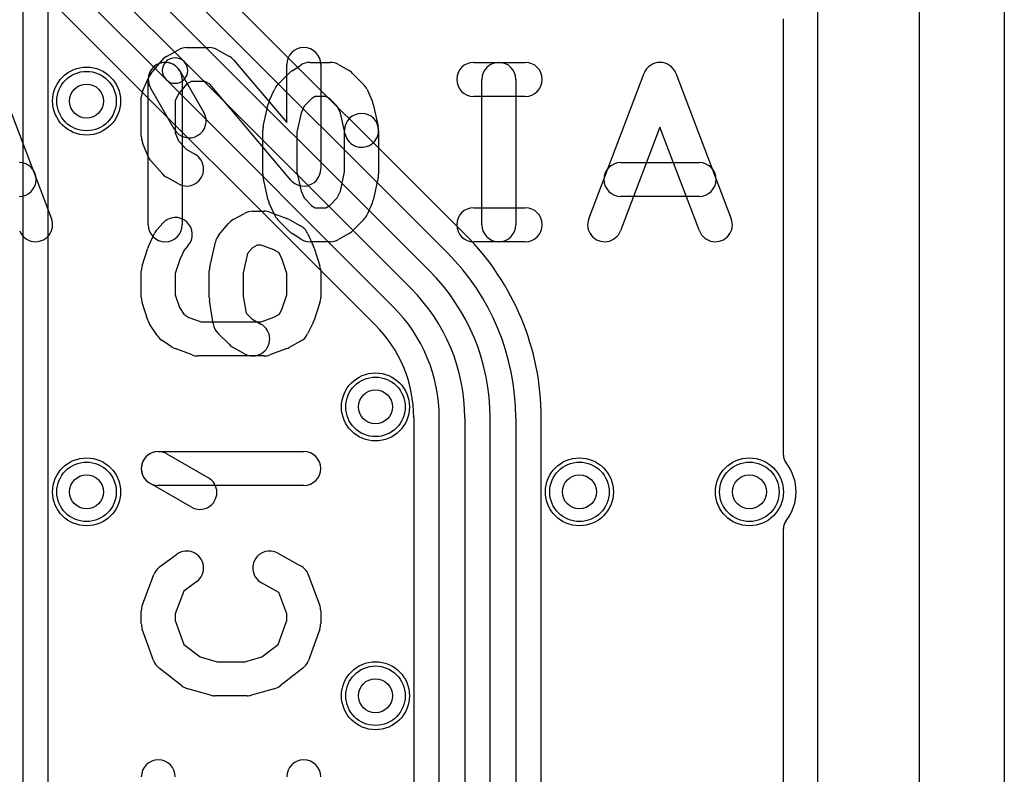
# Model space of a CAD drawing. Extents: x 0 to 20.5, y -0.5 to 20.
# Tile 18 of 20: x 14.7 to 20.5, y 8.3 to 12.8. Entities that reach past the tile are written whole.
import ezdxf

# ---------------------------------------------------------------- set-up
doc = ezdxf.new("R2010")
doc.units = 0
for name, color, linetype in [('Hole', 1, 'CONTINUOUS'), ('L1', 3, 'CONTINUOUS'), ('L2', 3, 'CONTINUOUS'), ('L3', 3, 'CONTINUOUS'), ('L4', 3, 'CONTINUOUS'), ('Outline', 7, 'CONTINUOUS'), ('PartsSilk-B', 221, 'CONTINUOUS'), ('Resist-A', 2, 'CONTINUOUS'), ('Resist-B', 2, 'CONTINUOUS'), ('Silk-A', 140, 'CONTINUOUS'), ('Silk-B', 140, 'CONTINUOUS')]:
    doc.layers.add(name, color=color, linetype=linetype)

msp = doc.modelspace()

# ---------------------------------------------------------------- linework, layer by layer
at = {"layer": 'Hole'}
for centre in [(15.1, 12.3), (16.8, 10.5), (15.1, 10), (18, 10), (19, 10), (16.8, 8.8)]:
    msp.add_circle(centre, 0.1, dxfattribs=at)
at = {"layer": 'L1'}
msp.add_line((19.39996, 14.325), (19.39996, 0.9949), dxfattribs=at)
for centre in [(15.1, 12.3), (16.8, 10.5), (15.1, 10), (18, 10), (19, 10), (16.8, 8.8)]:
    msp.add_circle(centre, 0.2, dxfattribs=at)
at = {"layer": 'L2'}
for p, q in [((19.39996, 14.325), (19.39996, 0.9949)), ((14.725, 13.65644), (14.725, 3.11421)), ((14.87504, 3.11421), (14.87504, 13.57185))]:
    msp.add_line(p, q, dxfattribs=at)
for centre in [(15.1, 12.3), (16.8, 10.5), (15.1, 10), (18, 10), (19, 10), (16.8, 8.8)]:
    msp.add_circle(centre, 0.2, dxfattribs=at)
at = {"layer": 'L3'}
msp.add_line((19.39996, 14.325), (19.39996, 0.9949), dxfattribs=at)
for centre in [(15.1, 12.3), (16.8, 10.5), (15.1, 10), (18, 10), (19, 10), (16.8, 8.8)]:
    msp.add_circle(centre, 0.2, dxfattribs=at)
at = {"layer": 'L4'}
for p, q in [((19.39996, 14.325), (19.39996, 0.9949)), ((14.35046, 13.8556), (15.6735, 12.53255)), ((15.56744, 12.42649), (14.2444, 13.74954)), ((17.32837, 11.51415), (15.17725, 13.66527)), ((14.17961, 13.60213), (16.79798, 10.98377)), ((15.03488, 13.59545), (17.22227, 11.40805)), ((17.11621, 11.30199), (14.92882, 13.48938)), ((15.6735, 12.53255), (17.01013, 11.19593)), ((16.90407, 11.08986), (15.56744, 12.42649)), ((17.02496, 10.43579), (17.02496, 8.24768)), ((17.175, 8), (17.175, 10.43578)), ((17.325, 10.43578), (17.325, 8)), ((17.475, 2.97639), (17.475, 10.43578)), ((17.625, 10.43578), (17.625, 2.97639)), ((17.77504, 2.97639), (17.77504, 10.43578))]:
    msp.add_line(p, q, dxfattribs=at)
for centre in [(15.1, 12.3), (16.8, 10.5), (15.1, 10), (18, 10), (19, 10), (16.8, 8.8)]:
    msp.add_circle(centre, 0.2, dxfattribs=at)
for centre, radius, start, end in [((15.62047, 12.47952), 0.075, 45, -135), ((15.62047, 12.47952), 0.075, -135, 44.999812), ((16.24999, 10.43578), 1.52505, 0, 44.999734), ((16.25, 10.43578), 1.375, 0, 45), ((16.25, 10.43578), 1.225, 0, 45), ((16.25, 10.43578), 1.075, 0, 45.000754), ((16.25, 10.43578), 0.925, 0, 45.000438), ((16.24999, 10.43579), 0.77497, 0, 44.999477)]:
    msp.add_arc(centre, radius, start, end, dxfattribs=at)
at = {"layer": 'Outline'}
msp.add_line((20, 15), (20, 1), dxfattribs=at)
at = {"layer": 'PartsSilk-B'}
for p, q in [((16.41481, 12.52778), (16.53333, 12.52778)), ((16.58236, 12.51493), (16.64162, 12.48159)), ((17.37778, 12.52778), (17.68148, 12.52778)), ((14.56752, 12.46338), (14.89345, 11.60782)), ((15.64962, 12.47768), (15.79036, 12.23323)), ((16.22559, 12.39849), (16.29225, 12.46515)), ((16.30888, 12.47855), (16.36073, 12.51189)), ((16.6633, 12.46516), (16.72997, 12.3985)), ((18.0547, 11.60782), (18.38062, 12.46338)), ((18.56752, 12.46338), (18.89345, 11.60782)), ((15.46296, 11.57222), (15.46296, 12.42778)), ((15.66296, 12.42778), (15.66296, 11.57222)), ((17.42593, 11.57222), (17.42593, 12.42778)), ((17.62593, 12.42778), (17.62593, 11.57222)), ((15.61704, 12.13343), (15.4763, 12.37788)), ((16.17529, 12.30172), (16.20492, 12.36839)), ((16.75064, 12.36839), (16.78027, 12.30172)), ((16.13942, 12.14947), (16.16905, 12.2828)), ((16.42608, 12.31614), (16.38014, 12.2702)), ((16.44419, 12.32778), (16.42608, 12.31614)), ((16.50713, 12.32778), (16.44419, 12.32778)), ((16.53159, 12.31402), (16.50713, 12.32778)), ((16.57542, 12.2702), (16.53159, 12.31402)), ((16.78651, 12.2828), (16.81614, 12.14947)), ((17.68148, 12.32778), (17.37778, 12.32778)), ((16.36212, 12.22964), (16.33704, 12.1168)), ((16.38014, 12.2702), (16.36212, 12.22964)), ((16.59344, 12.22964), (16.57542, 12.2702)), ((16.6209, 12.10609), (16.59344, 12.22964)), ((16.13704, 11.87222), (16.13704, 12.12778)), ((16.33704, 12.1168), (16.33704, 11.8832)), ((16.61852, 11.8832), (16.61852, 12.12778)), ((16.81852, 12.12778), (16.81852, 11.87222)), ((18.47407, 12.14688), (18.2416, 11.53662)), ((18.70655, 11.53662), (18.47407, 12.14688)), ((18.24444, 11.93889), (18.7037, 11.93889)), ((16.33704, 11.8832), (16.36212, 11.77036)), ((16.59344, 11.77036), (16.61852, 11.8832)), ((16.16905, 11.7172), (16.13942, 11.85053)), ((16.81614, 11.85053), (16.78651, 11.7172)), ((16.36212, 11.77036), (16.38014, 11.7298)), ((16.57542, 11.7298), (16.59344, 11.77036)), ((16.38014, 11.7298), (16.42608, 11.68386)), ((16.53159, 11.68598), (16.57542, 11.7298)), ((18.7037, 11.73889), (18.24444, 11.73889)), ((16.20492, 11.63161), (16.17529, 11.69828)), ((16.42608, 11.68386), (16.44419, 11.67222)), ((16.44419, 11.67222), (16.50713, 11.67222)), ((16.50713, 11.67222), (16.53159, 11.68598)), ((16.78027, 11.69828), (16.75064, 11.63161)), ((17.37778, 11.67222), (17.68148, 11.67222)), ((16.29225, 11.53485), (16.22559, 11.60151)), ((16.72997, 11.6015), (16.6633, 11.53484)), ((16.36073, 11.48811), (16.30888, 11.52145)), ((16.53333, 11.47222), (16.41481, 11.47222)), ((16.64162, 11.51841), (16.58236, 11.48507)), ((17.68148, 11.47222), (17.37778, 11.47222))]:
    msp.add_line(p, q, dxfattribs=at)
for centre, start, end in [((15.56296, 12.42778), 29.933919, -150.069182), ((15.56296, 12.42778), 0, 180), ((16.41481, 12.42778), 90, 122.741369), ((16.53333, 12.42778), 60.638189, 90), ((17.37778, 12.42778), 90, -90), ((17.52593, 12.42778), 0, 180), ((17.68148, 12.42778), -90, 90), ((18.47407, 12.42778), 20.854458, 159.145542), ((16.36296, 12.39444), 122.739702, 135), ((16.59259, 12.39444), 45.004051, 60.637656), ((16.2963, 12.32778), 135, 156.038308), ((16.65926, 12.32778), 23.960744, 45.004297), ((16.26667, 12.26111), 156.039256, 167.470737), ((16.68889, 12.26111), 12.526943, 23.961692), ((15.7037, 12.18333), -150.066081, 29.930818), ((16.71852, 12.12778), 0, 180), ((16.23704, 12.12778), 167.473057, 180), ((16.71852, 12.12778), -167.473057, 12.529263), ((14.7037, 11.83889), -90, 90), ((18.24444, 11.83889), 90, -90), ((18.7037, 11.83889), -90, 90), ((16.23704, 11.87222), 180, -167.470737), ((16.71852, 11.87222), -12.526943, 0), ((16.26667, 11.73889), -167.473057, -156.038308), ((16.68889, 11.73889), -23.960744, -12.529263), ((17.37778, 11.57222), 90, -90), ((17.68148, 11.57222), -90, 90), ((14.8, 11.57222), -159.145542, 20.854597), ((16.2963, 11.67222), -156.039256, -135), ((16.65926, 11.67222), -45.004051, -23.961692), ((18.14815, 11.57222), 159.145542, -20.854012), ((18.8, 11.57222), -159.145542, 20.854597), ((15.56296, 11.57222), 180, 0), ((16.36296, 11.60556), -135, -122.741369), ((16.59259, 11.60556), -60.638189, -45.004297), ((17.52593, 11.57222), 180, 0), ((16.41481, 11.57222), -122.739702, -90), ((16.53333, 11.57222), -90, -60.637656)]:
    msp.add_arc(centre, 0.1, start, end, dxfattribs=at)
at = {"layer": 'Resist-A'}
for centre in [(15.1, 12.3), (16.8, 10.5), (15.1, 10), (18, 10), (19, 10), (16.8, 8.8)]:
    msp.add_circle(centre, 0.175, dxfattribs=at)
at = {"layer": 'Resist-B'}
for centre in [(15.1, 12.3), (16.8, 10.5), (15.1, 10), (18, 10), (19, 10), (16.8, 8.8)]:
    msp.add_circle(centre, 0.175, dxfattribs=at)
at = {"layer": 'Silk-A'}
for p, q in [((20.5, 14.425), (20.5, -0.425)), ((19.2, 10.21651), (19.2, 12.78349)), ((15.57366, 12.5652), (15.64033, 12.60223)), ((15.68889, 12.61481), (15.82222, 12.61481)), ((15.87078, 12.60223), (15.93745, 12.5652)), ((15.47816, 12.45962), (15.54482, 12.5411)), ((15.96523, 12.54237), (16.27778, 12.17299)), ((16.27778, 12.17299), (16.27778, 12.51481)), ((16.47778, 12.51481), (16.47778, 11.9)), ((15.43103, 12.36326), (15.46437, 12.43734)), ((15.6875, 12.39965), (15.64133, 12.34321)), ((15.7148, 12.41481), (15.6875, 12.39965)), ((15.79631, 12.41481), (15.7148, 12.41481)), ((15.82436, 12.39923), (15.79631, 12.41481)), ((16.30144, 11.83541), (15.82436, 12.39923)), ((15.64133, 12.34321), (15.62222, 12.30075)), ((15.42222, 12.09259), (15.42222, 12.32222)), ((15.62222, 12.30075), (15.62222, 12.11226)), ((15.62222, 12.11226), (15.64153, 12.06508)), ((15.46301, 11.97324), (15.42967, 12.05472)), ((15.64153, 12.06508), (15.68538, 12.01635)), ((15.68538, 12.01635), (15.73746, 11.98742)), ((15.54789, 11.87015), (15.48123, 11.94422)), ((15.64032, 11.81258), (15.57365, 11.84962)), ((16.07778, 11.65185), (16.14444, 11.65185)), ((16.17917, 11.64562), (16.27917, 11.60858)), ((15.96254, 11.60223), (16.02921, 11.63927)), ((16.293, 11.60223), (16.35967, 11.5652)), ((15.51456, 11.54468), (15.54789, 11.58171)), ((15.87874, 11.51217), (15.93429, 11.57883)), ((15.46437, 11.44473), (15.4977, 11.51881)), ((16.4023, 11.51881), (16.43563, 11.44473)), ((15.42702, 11.33061), (15.46036, 11.43431)), ((15.67367, 11.4225), (15.64905, 11.36777)), ((15.69655, 11.44791), (15.67367, 11.4225)), ((15.82466, 11.32196), (15.858, 11.47011)), ((16.07599, 11.43646), (16.04782, 11.40266)), ((16.10369, 11.45185), (16.07599, 11.43646)), ((16.12652, 11.45185), (16.10369, 11.45185)), ((16.20255, 11.42369), (16.12652, 11.45185)), ((16.23354, 11.40648), (16.20255, 11.42369)), ((16.43964, 11.43431), (16.47298, 11.33061)), ((15.64905, 11.36777), (15.62222, 11.28432)), ((16.04782, 11.40266), (16.02222, 11.28889)), ((16.25095, 11.36777), (16.23354, 11.40648)), ((16.27778, 11.28432), (16.25095, 11.36777)), ((15.42222, 11.14444), (15.42222, 11.3)), ((15.82222, 11.14444), (15.82222, 11.3)), ((16.47778, 11.3), (16.47778, 11.14444)), ((15.62222, 11.28432), (15.62222, 11.16012)), ((16.02222, 11.28889), (16.02222, 11.15229)), ((16.27778, 11.16012), (16.27778, 11.28432)), ((15.62222, 11.16012), (15.6465, 11.08461)), ((15.84566, 10.98811), (15.82344, 11.12885)), ((16.02222, 11.15229), (16.03814, 11.05142)), ((16.25158, 11.07862), (16.27778, 11.16012)), ((15.46036, 11.01013), (15.42702, 11.11383)), ((15.6465, 11.08461), (15.67211, 11.04618)), ((16.2355, 11.04647), (16.25158, 11.07862)), ((16.47298, 11.11383), (16.43964, 11.01013)), ((15.67211, 11.04618), (15.70128, 11.02675)), ((15.70128, 11.02675), (15.77348, 11)), ((16.03814, 11.05142), (16.07191, 11.01766)), ((16.07191, 11.01766), (16.12635, 10.98742)), ((16.12652, 11), (16.20255, 11.02816)), ((16.20255, 11.02816), (16.2355, 11.04647)), ((15.51679, 10.91861), (15.47235, 10.98528)), ((15.77348, 11), (16.12652, 11)), ((16.43389, 10.99602), (16.40056, 10.92935)), ((15.9404, 10.86632), (15.87373, 10.93298)), ((15.6001, 10.85383), (15.54454, 10.89086)), ((15.72083, 10.80623), (15.62083, 10.84327)), ((16.02921, 10.81258), (15.96254, 10.84962)), ((16.27917, 10.84327), (16.17917, 10.80623)), ((16.35967, 10.88665), (16.293, 10.84962)), ((16.14444, 10.8), (15.75556, 10.8)), ((15.52222, 10.23704), (16.37778, 10.23704)), ((15.57212, 10.2237), (15.81657, 10.08296)), ((15.71677, 9.90964), (15.47232, 10.05038)), ((16.37778, 10.03704), (15.52222, 10.03704)), ((19.2, 7.21651), (19.2, 9.78349)), ((15.52937, 9.55814), (15.62937, 9.63221)), ((16.22634, 9.63927), (16.35967, 9.5652)), ((15.42859, 9.33511), (15.49526, 9.51289)), ((16.40474, 9.51289), (16.47141, 9.33511)), ((15.74841, 9.47149), (15.67215, 9.41501)), ((16.23039, 9.40823), (16.12922, 9.46443)), ((15.67215, 9.41501), (15.62222, 9.28187)), ((16.27778, 9.28187), (16.23039, 9.40823)), ((15.42222, 9.22593), (15.42222, 9.3)), ((15.62222, 9.28187), (15.62222, 9.24338)), ((16.27778, 9.24338), (16.27778, 9.28187)), ((16.47778, 9.3), (16.47778, 9.22593)), ((15.62222, 9.24338), (15.67316, 9.10188)), ((16.22684, 9.10188), (16.27778, 9.24338)), ((15.4948, 9.00687), (15.42813, 9.19206)), ((16.47187, 9.19206), (16.4052, 9.00687)), ((15.67316, 9.10188), (15.76802, 9.0281)), ((16.13198, 9.0281), (16.22684, 9.10188)), ((15.76802, 9.0281), (15.86919, 9)), ((15.86919, 9), (16.03081, 9)), ((16.03081, 9), (16.13198, 9.0281)), ((15.66083, 8.8581), (15.5275, 8.9618)), ((16.3725, 8.9618), (16.23917, 8.8581)), ((15.82879, 8.80365), (15.69545, 8.84069)), ((16.20455, 8.84069), (16.07121, 8.80365)), ((16.04444, 8.8), (15.85556, 8.8))]:
    msp.add_line(p, q, dxfattribs=at)
for centre, radius, start, end in [((15.68889, 12.51481), 0.1, 90, 119.048766), ((15.82222, 12.51481), 0.1, 60.948735, 90), ((16.37778, 12.51481), 0.1, 0, 180), ((15.62222, 12.47778), 0.1, 119.051265, 140.712891), ((15.88889, 12.47778), 0.1, 40.234003, 60.951234), ((15.55556, 12.3963), 0.1, 140.713818, 155.769682), ((15.52222, 12.32222), 0.1, 155.769903, 180), ((15.52222, 12.09259), 0.1, 180, -157.746596), ((15.55556, 12.01111), 0.1, -157.746396, -138.01407), ((15.68889, 11.9), 0.1, -119.056274, 60.944666), ((16.37778, 11.9), 0.1, -139.765997, 0), ((15.62222, 11.93704), 0.1, -138.015769, -119.055334), ((16.07778, 11.55185), 0.1, 90, 119.056273), ((16.14444, 11.55185), 0.1, 69.676664, 90), ((15.62222, 11.51481), 0.1, -41.98849, 138.010223), ((16.01111, 11.51481), 0.1, 119.056274, 140.192962), ((16.24444, 11.51481), 0.1, 60.948735, 69.676664), ((15.58889, 11.47778), 0.1, 138.01151, 155.775129), ((16.31111, 11.47778), 0.1, 24.224871, 60.948735), ((15.95556, 11.44815), 0.1, 140.192962, 167.314586), ((15.55556, 11.4037), 0.1, 155.775129, 162.175656), ((16.34444, 11.4037), 0.1, 17.824344, 24.224871), ((15.52222, 11.3), 0.1, 162.175656, 180), ((15.92222, 11.3), 0.1, 167.314586, 180), ((16.37778, 11.3), 0.1, 0, 17.824344), ((15.52222, 11.14444), 0.1, 180, -162.175656), ((15.92222, 11.14444), 0.1, 180, -171.031246), ((16.37778, 11.14444), 0.1, -17.824344, 0), ((15.55556, 11.04074), 0.1, -162.175656, -146.316289), ((16.34444, 11.04074), 0.1, -26.562489, -17.824344), ((15.94444, 11.0037), 0.1, -171.031246, -134.995949), ((16.07778, 10.9), 0.1, -119.056274, 60.944666), ((15.6, 10.97407), 0.1, -146.316289, -123.683711), ((16.31111, 10.97407), 0.1, -60.948735, -26.562489), ((15.65556, 10.93704), 0.1, -123.683711, -110.323336), ((16.01111, 10.93704), 0.1, -134.995949, -119.056273), ((16.24444, 10.93704), 0.1, -69.676664, -60.948735), ((15.75556, 10.9), 0.1, -110.323336, -90), ((16.14444, 10.9), 0.1, -90, -69.676664), ((15.52222, 10.13704), 0.1, 60.066081, -119.930818), ((15.52222, 10.13704), 0.1, 90, -90), ((16.37778, 10.13704), 0.1, -90, 90), ((19.275, 10.21651), 0.075, 180, -141.783994), ((19, 10), 0.275, -38.213046, 38.213046), ((15.76667, 9.9963), 0.1, -119.933919, 60.069182), ((19.275, 9.78349), 0.075, 141.783994, 180), ((15.68889, 9.55185), 0.1, -53.473873, 126.527348), ((16.17778, 9.55185), 0.1, 60.948735, -119.053874), ((16.31111, 9.47778), 0.1, 20.555375, 60.948735), ((15.58889, 9.47778), 0.1, 126.526127, 159.444625), ((15.52222, 9.3), 0.1, 159.444625, 180), ((16.37778, 9.3), 0.1, 0, 20.555375), ((15.52222, 9.22593), 0.1, 180, -160.202417), ((16.37778, 9.22593), 0.1, -19.797583, 0), ((15.58889, 9.04074), 0.1, -160.202417, -127.871466), ((16.31111, 9.04074), 0.1, -52.128534, -19.797583), ((15.72222, 8.93704), 0.1, -127.871466, -105.527485), ((16.17778, 8.93704), 0.1, -74.472515, -52.128534), ((15.85556, 8.9), 0.1, -105.527485, -90), ((16.04444, 8.9), 0.1, -90, -74.472515), ((15.52222, 8.32222), 0.1, 0, 180), ((16.37778, 8.32222), 0.1, 0, 180)]:
    msp.add_arc(centre, radius, start, end, dxfattribs=at)
at = {"layer": 'Silk-B'}
for p, q in [((16.41481, 12.52778), (16.53333, 12.52778)), ((16.58236, 12.51493), (16.64162, 12.48159)), ((17.37778, 12.52778), (17.68148, 12.52778)), ((14.56752, 12.46338), (14.89345, 11.60782)), ((15.64962, 12.47768), (15.79036, 12.23323)), ((16.22559, 12.39849), (16.29225, 12.46515)), ((16.30888, 12.47855), (16.36073, 12.51189)), ((16.6633, 12.46516), (16.72997, 12.3985)), ((18.0547, 11.60782), (18.38062, 12.46338)), ((18.56752, 12.46338), (18.89345, 11.60782)), ((15.46296, 11.57222), (15.46296, 12.42778)), ((15.66296, 12.42778), (15.66296, 11.57222)), ((17.42593, 11.57222), (17.42593, 12.42778)), ((17.62593, 12.42778), (17.62593, 11.57222)), ((15.61704, 12.13343), (15.4763, 12.37788)), ((16.17529, 12.30172), (16.20492, 12.36839)), ((16.75064, 12.36839), (16.78027, 12.30172)), ((16.13942, 12.14947), (16.16905, 12.2828)), ((16.42608, 12.31614), (16.38014, 12.2702)), ((16.44419, 12.32778), (16.42608, 12.31614)), ((16.50713, 12.32778), (16.44419, 12.32778)), ((16.53159, 12.31402), (16.50713, 12.32778)), ((16.57542, 12.2702), (16.53159, 12.31402)), ((16.78651, 12.2828), (16.81614, 12.14947)), ((17.68148, 12.32778), (17.37778, 12.32778)), ((16.36212, 12.22964), (16.33704, 12.1168)), ((16.38014, 12.2702), (16.36212, 12.22964)), ((16.59344, 12.22964), (16.57542, 12.2702)), ((16.6209, 12.10609), (16.59344, 12.22964)), ((16.13704, 11.87222), (16.13704, 12.12778)), ((16.33704, 12.1168), (16.33704, 11.8832)), ((16.61852, 11.8832), (16.61852, 12.12778)), ((16.81852, 12.12778), (16.81852, 11.87222)), ((18.47407, 12.14688), (18.2416, 11.53662)), ((18.70655, 11.53662), (18.47407, 12.14688)), ((18.24444, 11.93889), (18.7037, 11.93889)), ((16.33704, 11.8832), (16.36212, 11.77036)), ((16.59344, 11.77036), (16.61852, 11.8832)), ((16.16905, 11.7172), (16.13942, 11.85053)), ((16.81614, 11.85053), (16.78651, 11.7172)), ((16.36212, 11.77036), (16.38014, 11.7298)), ((16.57542, 11.7298), (16.59344, 11.77036)), ((16.38014, 11.7298), (16.42608, 11.68386)), ((16.53159, 11.68598), (16.57542, 11.7298)), ((18.7037, 11.73889), (18.24444, 11.73889)), ((16.20492, 11.63161), (16.17529, 11.69828)), ((16.42608, 11.68386), (16.44419, 11.67222)), ((16.44419, 11.67222), (16.50713, 11.67222)), ((16.50713, 11.67222), (16.53159, 11.68598)), ((16.78027, 11.69828), (16.75064, 11.63161)), ((17.37778, 11.67222), (17.68148, 11.67222)), ((16.29225, 11.53485), (16.22559, 11.60151)), ((16.72997, 11.6015), (16.6633, 11.53484)), ((16.36073, 11.48811), (16.30888, 11.52145)), ((16.53333, 11.47222), (16.41481, 11.47222)), ((16.64162, 11.51841), (16.58236, 11.48507)), ((17.68148, 11.47222), (17.37778, 11.47222))]:
    msp.add_line(p, q, dxfattribs=at)
for centre, start, end in [((15.56296, 12.42778), 29.933919, -150.069182), ((15.56296, 12.42778), 0, 180), ((16.41481, 12.42778), 90, 122.741369), ((16.53333, 12.42778), 60.638189, 90), ((17.37778, 12.42778), 90, -90), ((17.52593, 12.42778), 0, 180), ((17.68148, 12.42778), -90, 90), ((18.47407, 12.42778), 20.854458, 159.145542), ((16.36296, 12.39444), 122.739702, 135), ((16.59259, 12.39444), 45.004051, 60.637656), ((16.2963, 12.32778), 135, 156.038308), ((16.65926, 12.32778), 23.960744, 45.004297), ((16.26667, 12.26111), 156.039256, 167.470737), ((16.68889, 12.26111), 12.526943, 23.961692), ((15.7037, 12.18333), -150.066081, 29.930818), ((16.71852, 12.12778), 0, 180), ((16.23704, 12.12778), 167.473057, 180), ((16.71852, 12.12778), -167.473057, 12.529263), ((14.7037, 11.83889), -90, 90), ((18.24444, 11.83889), 90, -90), ((18.7037, 11.83889), -90, 90), ((16.23704, 11.87222), 180, -167.470737), ((16.71852, 11.87222), -12.526943, 0), ((16.26667, 11.73889), -167.473057, -156.038308), ((16.68889, 11.73889), -23.960744, -12.529263), ((17.37778, 11.57222), 90, -90), ((17.68148, 11.57222), -90, 90), ((14.8, 11.57222), -159.145542, 20.854597), ((16.2963, 11.67222), -156.039256, -135), ((16.65926, 11.67222), -45.004051, -23.961692), ((18.14815, 11.57222), 159.145542, -20.854012), ((18.8, 11.57222), -159.145542, 20.854597), ((15.56296, 11.57222), 180, 0), ((16.36296, 11.60556), -135, -122.741369), ((16.59259, 11.60556), -60.638189, -45.004297), ((17.52593, 11.57222), 180, 0), ((16.41481, 11.57222), -122.739702, -90), ((16.53333, 11.57222), -90, -60.637656)]:
    msp.add_arc(centre, 0.1, start, end, dxfattribs=at)

doc.saveas('drawing.dxf')
